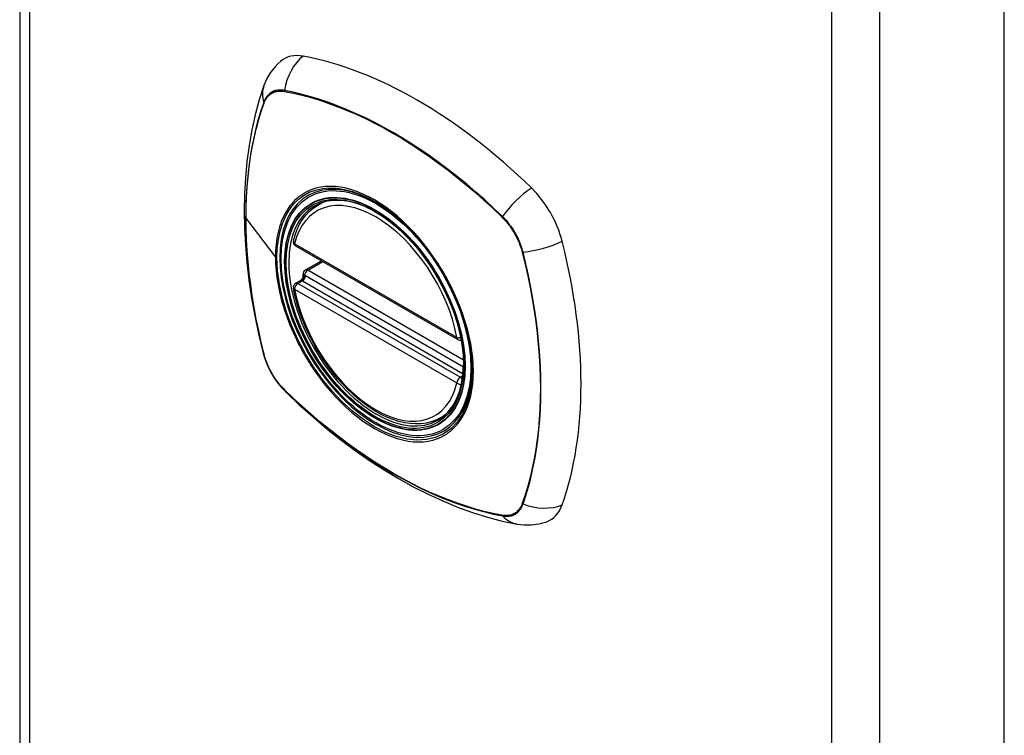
# Model space of a CAD drawing. Header units: inches. Extents: x 0 to 160, y -11 to 104.
# Tile 108 of 121: x 137.85 to 140.36, y 42.29 to 44.11. Entities that reach past the tile are written whole.
import ezdxf

# ---------------------------------------------------------------- set-up
doc = ezdxf.new("R2010")
doc.units = ezdxf.units.IN
doc.header["$LTSCALE"] = 9.614827
doc.header["$MEASUREMENT"] = 0
doc.layers.add('Visible Edges(ANSI)', color=7, linetype='Continuous', lineweight=25)
doc.layers.add('Visible Tangent Edges(ANSI)', color=7, linetype='Continuous', lineweight=25)

msp = doc.modelspace()

# ---------------------------------------------------------------- linework, layer by layer
at = {"layer": 'Visible Edges(ANSI)'}
for p, q in [((137.8516, 78.6411), (137.8516, 40.776)), ((140.3626, 42.1537), (140.3626, 57.287)), ((138.6116, 43.638), (138.6218, 43.644)), ((138.5552, 43.5342), (138.9691, 43.2952)), ((138.5801, 43.4727), (138.621, 43.4962)), ((138.5552, 43.4387), (138.569, 43.4467)), ((138.5747, 43.4583), (138.5743, 43.4608)), ((138.9245, 43.0959), (138.9348, 43.1019))]:
    msp.add_line(p, q, dxfattribs=at)
at = {"layer": 'Visible Edges(ANSI)', "flags": 128}
for points in [[(138.5178, 44.0053), (138.5099, 43.9983), (138.5028, 43.9909), (138.4907, 43.9752), (138.4814, 43.959), (138.4746, 43.9429)], [(138.4746, 43.9429), (138.4626, 43.9062), (138.4522, 43.8683), (138.4435, 43.8296), (138.4365, 43.7899), (138.431, 43.7494), (138.4271, 43.708), (138.4248, 43.666), (138.424, 43.6232), (138.4248, 43.5799), (138.4271, 43.5359), (138.4308, 43.4915), (138.4361, 43.4466), (138.4428, 43.4013), (138.4509, 43.3557), (138.4604, 43.3098), (138.4713, 43.2637)], [(138.5496, 43.5472), (138.5538, 43.562), (138.559, 43.576), (138.5653, 43.5891), (138.5726, 43.6012), (138.5809, 43.6122), (138.5902, 43.6221), (138.6004, 43.6307), (138.6116, 43.638)], [(138.864, 43.5579), (138.8827, 43.5356), (138.9005, 43.5121), (138.9172, 43.4875), (138.9328, 43.462), (138.9471, 43.4358), (138.96, 43.409), (138.9715, 43.3819), (138.9814, 43.3546)], [(138.569, 43.4467), (138.5716, 43.4487), (138.5737, 43.4518), (138.5747, 43.4554), (138.5747, 43.4583)], [(138.9245, 43.0959), (138.9131, 43.0901), (138.9009, 43.0857), (138.8882, 43.0825), (138.875, 43.0807), (138.8614, 43.0802), (138.8474, 43.0811), (138.8332, 43.0832), (138.8188, 43.0866), (138.8042, 43.0912), (138.7896, 43.097), (138.7749, 43.1039), (138.7602, 43.112), (138.7455, 43.1212), (138.731, 43.1314), (138.7167, 43.1425), (138.7026, 43.1547), (138.6888, 43.1677), (138.6753, 43.1816), (138.6622, 43.1962), (138.6496, 43.2116), (138.6374, 43.2276), (138.6258, 43.2442), (138.6149, 43.2614), (138.6045, 43.2789), (138.5948, 43.2968), (138.5859, 43.3151), (138.5777, 43.3335), (138.5704, 43.3521), (138.5638, 43.3708), (138.5582, 43.3894), (138.5534, 43.4079), (138.5495, 43.4263)], [(138.4713, 43.2637), (138.4756, 43.2491), (138.4808, 43.2351), (138.4869, 43.2216), (138.4938, 43.2086), (138.5016, 43.1962), (138.5102, 43.1842), (138.5197, 43.1727), (138.5303, 43.1617)], [(138.5303, 43.1617), (138.5647, 43.1292), (138.5997, 43.098), (138.6351, 43.0681), (138.671, 43.0397), (138.7073, 43.0127), (138.7439, 42.9872), (138.7808, 42.9633), (138.818, 42.9409), (138.8554, 42.9202), (138.893, 42.9012), (138.9307, 42.8839), (138.9685, 42.8684), (139.0064, 42.8546), (139.0443, 42.8428), (139.0822, 42.8328), (139.1201, 42.8248)], [(139.1201, 42.8248), (139.1374, 42.8227), (139.1561, 42.8227), (139.1758, 42.8253), (139.1858, 42.8278), (139.1957, 42.831)]]:
    msp.add_lwpolyline(points, dxfattribs=at)
at = {"layer": 'Visible Edges(ANSI)'}
for centre, start, end in [((138.5611, 43.5444), 166.5554, 240), ((138.586, 43.4624), 120, 187.8283), ((138.5611, 43.4285), 120, 190.611), ((138.975, 43.3055), 240, 281.4587)]:
    msp.add_arc(centre, 0.0118, start, end, dxfattribs=at)
for centre, major_axis, start_param, end_param in [((138.6146, 43.8577), (-0.0886, 0.1534), 5.825423, 6.381985), ((138.8655, 42.8607), (-0.6398, 1.1081), 5.170151, 5.825423), ((138.7607, 43.3628), (0.1575, -0.2728), 2.363977, 7.060801), ((139.1163, 43.5681), (0.0886, -0.1534), 1.113034, 2.028558), ((138.3783, 43.7045), (-0.6398, 1.1081), 3.599355, 4.254627), ((139.1163, 42.9888), (0.0886, -0.1534), 6.184386, 6.740947)]:
    msp.add_ellipse(centre, major_axis=major_axis, ratio=0.57735, start_param=start_param, end_param=end_param, dxfattribs=at)
msp.add_ellipse((138.7573, 43.3608), major_axis=(0.1599, -0.277), ratio=0.57735, dxfattribs=at)
at = {"layer": 'Visible Tangent Edges(ANSI)'}
for p, q in [((137.8768, 78.606), (137.8768, 40.7409)), ((139.9224, 39.5599), (139.9224, 77.4249)), ((140.0441, 77.4249), (140.0441, 39.5599)), ((138.5265, 43.928), (138.5268, 43.928)), ((138.4747, 43.8979), (138.4748, 43.8982)), ((138.4287, 43.6045), (138.5039, 43.5058)), ((139.0812, 43.6079), (139.0815, 43.6076)), ((138.9667, 43.3006), (138.5527, 43.5396)), ((139.1332, 43.5181), (139.1333, 43.5177)), ((138.586, 43.4721), (138.6244, 43.4942)), ((138.9832, 43.2428), (138.586, 43.4721)), ((138.5611, 43.4381), (138.5724, 43.4447)), ((138.5724, 43.4447), (138.9822, 43.2081)), ((138.9833, 43.2251), (138.5807, 43.4575)), ((138.5527, 43.4237), (138.9667, 43.1847)), ((138.975, 43.1992), (138.5611, 43.4381)), ((138.4748, 43.2574), (138.4747, 43.2578)), ((138.9817, 43.203), (138.975, 43.1992)), ((138.5268, 43.1676), (138.5265, 43.1679)), ((139.1333, 42.8776), (139.1332, 42.8773)), ((139.0815, 42.8475), (139.0812, 42.8475))]:
    msp.add_line(p, q, dxfattribs=at)
at = {"layer": 'Visible Tangent Edges(ANSI)', "flags": 128}
for points in [[(138.5267, 43.9304), (138.5237, 43.9309), (138.5207, 43.9312), (138.5178, 43.9314), (138.5149, 43.9314), (138.5121, 43.9313), (138.5093, 43.931), (138.5066, 43.9306), (138.504, 43.93), (138.5014, 43.9292), (138.4989, 43.9283), (138.4965, 43.9272), (138.4942, 43.9259), (138.492, 43.9245), (138.4899, 43.923), (138.4878, 43.9213), (138.4859, 43.9195), (138.484, 43.9175), (138.4823, 43.9154), (138.4806, 43.9131), (138.4791, 43.9108), (138.4777, 43.9082), (138.4763, 43.9056), (138.4751, 43.9028), (138.474, 43.9)], [(138.4748, 43.8982), (138.4759, 43.901), (138.4771, 43.9036), (138.4784, 43.9062), (138.4799, 43.9086), (138.4814, 43.911), (138.483, 43.9131), (138.4847, 43.9152), (138.4865, 43.9171), (138.4885, 43.9189), (138.4905, 43.9205), (138.4926, 43.922), (138.4947, 43.9234), (138.497, 43.9246), (138.4994, 43.9257), (138.5018, 43.9266), (138.5043, 43.9274), (138.5069, 43.928), (138.5095, 43.9284), (138.5122, 43.9288), (138.515, 43.9289), (138.5178, 43.9289), (138.5207, 43.9288), (138.5236, 43.9285), (138.5265, 43.928)], [(139.0826, 43.6094), (139.0602, 43.6307), (139.0376, 43.6514), (139.0147, 43.6715), (138.9917, 43.6911), (138.9685, 43.7099), (138.9451, 43.7282), (138.9217, 43.7457), (138.8982, 43.7626), (138.8747, 43.7788), (138.8511, 43.7942), (138.8275, 43.8089), (138.804, 43.8228), (138.7805, 43.836), (138.7569, 43.8485), (138.7334, 43.8602), (138.71, 43.8712), (138.6867, 43.8813), (138.6634, 43.8907), (138.6402, 43.8993), (138.6172, 43.9072), (138.5943, 43.9142), (138.5716, 43.9204), (138.5491, 43.9258), (138.5267, 43.9304)], [(138.5268, 43.928), (138.5491, 43.9235), (138.5716, 43.9182), (138.5943, 43.9121), (138.6171, 43.9052), (138.6401, 43.8975), (138.6632, 43.889), (138.6864, 43.8797), (138.7097, 43.8696), (138.7331, 43.8587), (138.7566, 43.8471), (138.7801, 43.8347), (138.8035, 43.8215), (138.827, 43.8076), (138.8505, 43.7929), (138.874, 43.7775), (138.8975, 43.7613), (138.9209, 43.7444), (138.9443, 43.7268), (138.9675, 43.7086), (138.9906, 43.6897), (139.0136, 43.6701), (139.0363, 43.65), (139.0589, 43.6292), (139.0812, 43.6079)], [(138.474, 43.9), (138.4668, 43.8783), (138.4601, 43.856), (138.4541, 43.8331), (138.4487, 43.8096), (138.4439, 43.7856), (138.4397, 43.7611), (138.4362, 43.7361), (138.4333, 43.7107), (138.4311, 43.6848), (138.4295, 43.6585), (138.4285, 43.6319), (138.4282, 43.6049), (138.4285, 43.5775), (138.4295, 43.5498), (138.4311, 43.5217), (138.4334, 43.4933), (138.4363, 43.4646), (138.4398, 43.4357), (138.4439, 43.4065), (138.4487, 43.3771), (138.4541, 43.3476), (138.4602, 43.3179), (138.4668, 43.288), (138.474, 43.258)], [(138.4287, 43.6045), (138.4288, 43.618), (138.429, 43.6314), (138.4294, 43.6447), (138.43, 43.6579), (138.4307, 43.671), (138.4316, 43.6841), (138.4326, 43.697), (138.4339, 43.7098), (138.4352, 43.7225), (138.4368, 43.7352), (138.4385, 43.7476), (138.4403, 43.76), (138.4423, 43.7723), (138.4445, 43.7844), (138.4468, 43.7964), (138.4493, 43.8082), (138.4519, 43.8199), (138.4547, 43.8315), (138.4577, 43.8429), (138.4608, 43.8542), (138.4641, 43.8654), (138.4675, 43.8764), (138.471, 43.8872), (138.4747, 43.8979)], [(138.5077, 43.5042), (138.5086, 43.5277), (138.5112, 43.5502), (138.5155, 43.5714), (138.5215, 43.591), (138.5292, 43.609), (138.5385, 43.6253), (138.5493, 43.6397), (138.5616, 43.6521), (138.5753, 43.6625), (138.5902, 43.6707), (138.6063, 43.6766), (138.6235, 43.6804), (138.6417, 43.6819), (138.6607, 43.6812), (138.6803, 43.6782), (138.7005, 43.673), (138.7211, 43.6655), (138.742, 43.6559), (138.763, 43.6442), (138.7839, 43.6305), (138.8045, 43.615), (138.8247, 43.5977), (138.8445, 43.5786), (138.8638, 43.558)], [(138.5951, 43.6771), (138.5935, 43.6765), (138.5921, 43.6759), (138.5906, 43.6753), (138.5891, 43.6747), (138.5876, 43.674), (138.5862, 43.6733), (138.5847, 43.6726), (138.5833, 43.6719), (138.5819, 43.6712), (138.5805, 43.6704), (138.5791, 43.6696), (138.5777, 43.6688), (138.5763, 43.668), (138.5749, 43.6672), (138.5735, 43.6664), (138.5722, 43.6655), (138.5709, 43.6646), (138.5695, 43.6637), (138.5682, 43.6628), (138.5669, 43.6619), (138.5656, 43.6609), (138.5643, 43.6599), (138.563, 43.6589), (138.5618, 43.6579)], [(138.9169, 43.4913), (138.9055, 43.5082), (138.8936, 43.5247), (138.8812, 43.5406), (138.8683, 43.556), (138.8552, 43.5707), (138.8416, 43.5847), (138.8279, 43.598), (138.8139, 43.6105), (138.7997, 43.622), (138.7854, 43.6327), (138.7708, 43.6426), (138.7563, 43.6515), (138.7416, 43.6595), (138.7271, 43.6664), (138.7127, 43.6723), (138.6984, 43.6771), (138.6843, 43.6809), (138.6705, 43.6836), (138.6569, 43.6852), (138.6437, 43.6857), (138.6308, 43.6852), (138.6184, 43.6836), (138.6065, 43.6809), (138.5951, 43.6771)], [(138.5618, 43.6579), (138.5572, 43.654), (138.5528, 43.6499), (138.5486, 43.6455), (138.5446, 43.6409), (138.5407, 43.636), (138.537, 43.6309), (138.5335, 43.6256), (138.5301, 43.6201), (138.527, 43.6143), (138.5241, 43.6084), (138.5213, 43.6023), (138.5188, 43.5959), (138.5164, 43.5894), (138.5143, 43.5826), (138.5123, 43.5757), (138.5105, 43.5686), (138.509, 43.5613), (138.5076, 43.5538), (138.5065, 43.5461), (138.5055, 43.5383), (138.5048, 43.5304), (138.5043, 43.5223), (138.504, 43.5141), (138.5039, 43.5058)], [(138.4747, 43.2578), (138.471, 43.2728), (138.4675, 43.2878), (138.4641, 43.3027), (138.4608, 43.3176), (138.4577, 43.3325), (138.4547, 43.3473), (138.452, 43.3621), (138.4493, 43.3768), (138.4468, 43.3915), (138.4445, 43.4062), (138.4423, 43.4208), (138.4403, 43.4354), (138.4385, 43.4499), (138.4368, 43.4643), (138.4352, 43.4787), (138.4339, 43.493), (138.4327, 43.5072), (138.4316, 43.5214), (138.4307, 43.5355), (138.43, 43.5495), (138.4294, 43.5634), (138.429, 43.5772), (138.4288, 43.5909), (138.4287, 43.6045)], [(139.0815, 43.6076), (139.0844, 43.6047), (139.0874, 43.6016), (139.0902, 43.5984), (139.093, 43.5952), (139.0958, 43.5918), (139.0985, 43.5884), (139.1012, 43.5849), (139.1037, 43.5813), (139.1062, 43.5776), (139.1087, 43.5739), (139.111, 43.5701), (139.1133, 43.5663), (139.1155, 43.5624), (139.1176, 43.5585), (139.1196, 43.5545), (139.1215, 43.5505), (139.1233, 43.5465), (139.125, 43.5425), (139.1266, 43.5384), (139.1282, 43.5343), (139.1296, 43.5303), (139.1309, 43.5262), (139.1321, 43.5221), (139.1332, 43.5181)], [(139.1353, 43.5182), (139.1342, 43.5223), (139.133, 43.5265), (139.1317, 43.5306), (139.1303, 43.5348), (139.1288, 43.5389), (139.1272, 43.5431), (139.1254, 43.5472), (139.1236, 43.5513), (139.1216, 43.5554), (139.1196, 43.5594), (139.1174, 43.5634), (139.1152, 43.5674), (139.1129, 43.5713), (139.1105, 43.5752), (139.108, 43.579), (139.1054, 43.5827), (139.1028, 43.5864), (139.1001, 43.5899), (139.0973, 43.5934), (139.0945, 43.5968), (139.0916, 43.6001), (139.0887, 43.6033), (139.0857, 43.6064), (139.0826, 43.6094)], [(139.1333, 43.5177), (139.1406, 43.4877), (139.1472, 43.4579), (139.1533, 43.4283), (139.1587, 43.3988), (139.1635, 43.3695), (139.1677, 43.3404), (139.1713, 43.3115), (139.1742, 43.283), (139.1765, 43.2546), (139.1781, 43.2266), (139.1791, 43.199), (139.1794, 43.1716), (139.1791, 43.1447), (139.1781, 43.1181), (139.1765, 43.0919), (139.1743, 43.0661), (139.1714, 43.0407), (139.1678, 43.0158), (139.1636, 42.9914), (139.1588, 42.9675), (139.1533, 42.9441), (139.1473, 42.9213), (139.1406, 42.8992), (139.1333, 42.8776)], [(139.1353, 42.8763), (139.1425, 42.898), (139.1491, 42.9202), (139.1551, 42.9431), (139.1605, 42.9666), (139.1653, 42.9906), (139.1694, 43.0151), (139.1729, 43.0401), (139.1757, 43.0655), (139.178, 43.0914), (139.1795, 43.1177), (139.1805, 43.1444), (139.1808, 43.1714), (139.1805, 43.1987), (139.1795, 43.2265), (139.1779, 43.2545), (139.1757, 43.2829), (139.1728, 43.3116), (139.1693, 43.3405), (139.1652, 43.3696), (139.1604, 43.399), (139.1551, 43.4285), (139.1491, 43.4583), (139.1425, 43.4882), (139.1353, 43.5182)], [(138.5039, 43.5058), (138.504, 43.4974), (138.5043, 43.4888), (138.5048, 43.4802), (138.5056, 43.4713), (138.5065, 43.4624), (138.5077, 43.4535), (138.509, 43.4444), (138.5106, 43.4353), (138.5123, 43.4261), (138.5143, 43.4169), (138.5164, 43.4076), (138.5188, 43.3983), (138.5213, 43.389), (138.5241, 43.3796), (138.527, 43.3702), (138.5302, 43.3608), (138.5335, 43.3514), (138.537, 43.342), (138.5407, 43.3326), (138.5446, 43.3233), (138.5486, 43.3139), (138.5529, 43.3047), (138.5572, 43.2955), (138.5618, 43.2863)], [(138.9814, 43.3546), (138.992, 43.3185), (138.9996, 43.283), (139.0042, 43.2487), (139.0057, 43.2156), (139.004, 43.1843), (138.9992, 43.1553), (138.9914, 43.1289), (138.9806, 43.1052), (138.967, 43.0848), (138.9508, 43.068), (138.9322, 43.0548), (138.9114, 43.0455), (138.8887, 43.0402), (138.8643, 43.0388), (138.8385, 43.0415), (138.8117, 43.0482), (138.7841, 43.0588), (138.7562, 43.0732), (138.7282, 43.0912), (138.7007, 43.1125), (138.6739, 43.1369), (138.6481, 43.1642), (138.6236, 43.1939), (138.6008, 43.2257), (138.5801, 43.259), (138.5616, 43.2937), (138.5455, 43.3293), (138.5321, 43.3654), (138.5215, 43.4013), (138.5139, 43.4366), (138.5092, 43.4711), (138.5077, 43.5042)], [(138.9501, 43.4337), (138.9489, 43.4362), (138.9476, 43.4386), (138.9463, 43.4411), (138.945, 43.4435), (138.9437, 43.446), (138.9424, 43.4484), (138.9411, 43.4508), (138.9397, 43.4533), (138.9384, 43.4557), (138.937, 43.4581), (138.9356, 43.4605), (138.9343, 43.4629), (138.9329, 43.4653), (138.9315, 43.4677), (138.9301, 43.4701), (138.9286, 43.4725), (138.9272, 43.4749), (138.9258, 43.4772), (138.9243, 43.4796), (138.9228, 43.482), (138.9214, 43.4843), (138.9199, 43.4867), (138.9184, 43.489), (138.9169, 43.4913)], [(138.5689, 43.4466), (138.5688, 43.4466), (138.5688, 43.4465), (138.5688, 43.4465), (138.5688, 43.4464), (138.5688, 43.4464), (138.5689, 43.4463), (138.5689, 43.4463), (138.5689, 43.4463), (138.569, 43.4462), (138.569, 43.4462), (138.5691, 43.4461), (138.5692, 43.4461), (138.5693, 43.446), (138.5694, 43.446), (138.5695, 43.4459), (138.5696, 43.4459), (138.5698, 43.4458), (138.5699, 43.4457), (138.5701, 43.4457), (138.5702, 43.4456), (138.5704, 43.4456), (138.5706, 43.4455), (138.5708, 43.4454), (138.5709, 43.4454)], [(138.569, 43.4467), (138.569, 43.4467), (138.569, 43.4467), (138.569, 43.4467), (138.569, 43.4467), (138.569, 43.4467), (138.569, 43.4467), (138.569, 43.4467), (138.569, 43.4467), (138.569, 43.4467), (138.569, 43.4467), (138.569, 43.4467), (138.5689, 43.4467), (138.5689, 43.4467), (138.5689, 43.4467), (138.5689, 43.4467), (138.5689, 43.4467), (138.5689, 43.4466), (138.5689, 43.4466), (138.5689, 43.4466), (138.5689, 43.4466), (138.5689, 43.4466), (138.5689, 43.4466), (138.5689, 43.4466), (138.5689, 43.4466)], [(138.5709, 43.4454), (138.571, 43.4453), (138.5711, 43.4453), (138.5711, 43.4453), (138.5712, 43.4453), (138.5713, 43.4453), (138.5713, 43.4452), (138.5714, 43.4452), (138.5715, 43.4452), (138.5715, 43.4452), (138.5716, 43.4451), (138.5716, 43.4451), (138.5717, 43.4451), (138.5718, 43.4451), (138.5718, 43.445), (138.5719, 43.445), (138.5719, 43.445), (138.572, 43.4449), (138.5721, 43.4449), (138.5721, 43.4449), (138.5722, 43.4448), (138.5723, 43.4448), (138.5723, 43.4448), (138.5724, 43.4447), (138.5724, 43.4447)], [(138.5747, 43.4597), (138.5747, 43.4597), (138.5747, 43.4596), (138.5747, 43.4596), (138.5747, 43.4595), (138.5747, 43.4595), (138.5746, 43.4594), (138.5746, 43.4594), (138.5746, 43.4593), (138.5746, 43.4593), (138.5746, 43.4592), (138.5746, 43.4592), (138.5746, 43.4591), (138.5746, 43.459), (138.5746, 43.459), (138.5746, 43.4589), (138.5746, 43.4588), (138.5746, 43.4588), (138.5746, 43.4587), (138.5746, 43.4587), (138.5746, 43.4586), (138.5746, 43.4585), (138.5747, 43.4585), (138.5747, 43.4584), (138.5747, 43.4583)], [(138.5778, 43.4591), (138.5776, 43.4591), (138.5774, 43.4592), (138.5772, 43.4593), (138.577, 43.4593), (138.5768, 43.4594), (138.5767, 43.4594), (138.5765, 43.4595), (138.5764, 43.4595), (138.5762, 43.4595), (138.5761, 43.4596), (138.5759, 43.4596), (138.5758, 43.4596), (138.5757, 43.4597), (138.5755, 43.4597), (138.5754, 43.4597), (138.5753, 43.4597), (138.5752, 43.4597), (138.5751, 43.4597), (138.575, 43.4597), (138.575, 43.4598), (138.5749, 43.4598), (138.5748, 43.4598), (138.5748, 43.4597), (138.5747, 43.4597)], [(138.5807, 43.4575), (138.5806, 43.4576), (138.5804, 43.4577), (138.5803, 43.4578), (138.5802, 43.4578), (138.5801, 43.4579), (138.58, 43.458), (138.5798, 43.458), (138.5797, 43.4581), (138.5796, 43.4582), (138.5795, 43.4582), (138.5793, 43.4583), (138.5792, 43.4584), (138.5791, 43.4584), (138.579, 43.4585), (138.5789, 43.4585), (138.5787, 43.4586), (138.5786, 43.4587), (138.5785, 43.4587), (138.5784, 43.4588), (138.5782, 43.4588), (138.5781, 43.4589), (138.578, 43.459), (138.5779, 43.459), (138.5778, 43.4591)], [(138.9501, 43.0621), (138.9591, 43.0701), (138.9674, 43.0791), (138.975, 43.0891), (138.982, 43.1), (138.9881, 43.1117), (138.9935, 43.1243), (138.9981, 43.1377), (139.0018, 43.1517), (139.0048, 43.1665), (139.0069, 43.1819), (139.0082, 43.198), (139.0086, 43.2146), (139.0081, 43.2317), (139.0069, 43.2491), (139.0048, 43.2669), (139.0018, 43.285), (138.998, 43.3034), (138.9934, 43.3221), (138.988, 43.3408), (138.9819, 43.3596), (138.975, 43.3783), (138.9674, 43.3969), (138.9591, 43.4154), (138.9501, 43.4337)], [(138.5618, 43.2863), (138.563, 43.2838), (138.5643, 43.2814), (138.5656, 43.2789), (138.5669, 43.2765), (138.5682, 43.274), (138.5695, 43.2716), (138.5708, 43.2691), (138.5722, 43.2667), (138.5735, 43.2643), (138.5749, 43.2618), (138.5763, 43.2594), (138.5776, 43.257), (138.579, 43.2546), (138.5804, 43.2522), (138.5819, 43.2498), (138.5833, 43.2475), (138.5847, 43.2451), (138.5862, 43.2427), (138.5876, 43.2404), (138.5891, 43.238), (138.5906, 43.2357), (138.5921, 43.2333), (138.5935, 43.231), (138.5951, 43.2287)], [(138.474, 43.258), (138.4751, 43.2539), (138.4763, 43.2498), (138.4776, 43.2457), (138.4791, 43.2415), (138.4806, 43.2374), (138.4823, 43.2332), (138.484, 43.2291), (138.4859, 43.225), (138.4878, 43.2209), (138.4899, 43.2169), (138.492, 43.2129), (138.4942, 43.2089), (138.4965, 43.205), (138.4989, 43.2011), (138.5014, 43.1973), (138.504, 43.1936), (138.5066, 43.1899), (138.5093, 43.1864), (138.5121, 43.1829), (138.5149, 43.1795), (138.5178, 43.1762), (138.5207, 43.1729), (138.5237, 43.1698), (138.5267, 43.1668)], [(138.5265, 43.1679), (138.5236, 43.1708), (138.5207, 43.1739), (138.5178, 43.1771), (138.515, 43.1803), (138.5122, 43.1837), (138.5095, 43.1871), (138.5069, 43.1906), (138.5043, 43.1942), (138.5018, 43.1979), (138.4994, 43.2016), (138.497, 43.2054), (138.4947, 43.2092), (138.4926, 43.2131), (138.4905, 43.217), (138.4885, 43.221), (138.4865, 43.2249), (138.4847, 43.229), (138.483, 43.233), (138.4814, 43.2371), (138.4799, 43.2411), (138.4784, 43.2452), (138.4771, 43.2493), (138.4759, 43.2533), (138.4748, 43.2574)], [(138.5951, 43.2287), (138.6065, 43.2118), (138.6185, 43.1954), (138.6309, 43.1795), (138.6438, 43.1641), (138.6571, 43.1494), (138.6706, 43.1354), (138.6844, 43.1222), (138.6985, 43.1098), (138.7127, 43.0982), (138.7271, 43.0875), (138.7417, 43.0777), (138.7563, 43.0687), (138.7709, 43.0608), (138.7854, 43.0539), (138.7998, 43.048), (138.814, 43.0432), (138.8281, 43.0394), (138.8419, 43.0366), (138.8554, 43.035), (138.8686, 43.0344), (138.8813, 43.0349), (138.8937, 43.0365), (138.9055, 43.0392), (138.9169, 43.0429)], [(138.5267, 43.1668), (138.5491, 43.1455), (138.5717, 43.1248), (138.5945, 43.1046), (138.6175, 43.0851), (138.6407, 43.0662), (138.664, 43.0479), (138.6874, 43.0304), (138.7108, 43.0135), (138.7344, 42.9973), (138.7579, 42.9819), (138.7815, 42.9672), (138.805, 42.9532), (138.8285, 42.94), (138.8521, 42.9276), (138.8756, 42.9159), (138.899, 42.9049), (138.9224, 42.8948), (138.9457, 42.8854), (138.9689, 42.8768), (138.992, 42.869), (139.0149, 42.862), (139.0376, 42.8558), (139.0602, 42.8504), (139.0826, 42.8459)], [(139.0812, 42.8475), (139.0589, 42.852), (139.0364, 42.8573), (139.0137, 42.8634), (138.9909, 42.8703), (138.968, 42.878), (138.9449, 42.8865), (138.9217, 42.8958), (138.8984, 42.9059), (138.875, 42.9168), (138.8515, 42.9285), (138.828, 42.9409), (138.8046, 42.9541), (138.7811, 42.968), (138.7576, 42.9826), (138.7341, 42.9981), (138.7106, 43.0142), (138.6871, 43.0311), (138.6638, 43.0487), (138.6405, 43.0669), (138.6174, 43.0858), (138.5945, 43.1054), (138.5717, 43.1255), (138.5492, 43.1463), (138.5268, 43.1676)], [(138.9169, 43.0429), (138.9184, 43.0435), (138.9199, 43.0441), (138.9214, 43.0447), (138.9228, 43.0453), (138.9243, 43.046), (138.9257, 43.0467), (138.9272, 43.0474), (138.9286, 43.0481), (138.93, 43.0488), (138.9315, 43.0496), (138.9329, 43.0504), (138.9343, 43.0511), (138.9356, 43.052), (138.937, 43.0528), (138.9384, 43.0536), (138.9397, 43.0545), (138.9411, 43.0554), (138.9424, 43.0563), (138.9437, 43.0572), (138.945, 43.0581), (138.9463, 43.0591), (138.9476, 43.0601), (138.9489, 43.0611), (138.9501, 43.0621)], [(139.1332, 42.8773), (139.1321, 42.8745), (139.1309, 42.8718), (139.1296, 42.8693), (139.1282, 42.8668), (139.1266, 42.8645), (139.125, 42.8623), (139.1233, 42.8603), (139.1215, 42.8584), (139.1196, 42.8566), (139.1176, 42.8549), (139.1155, 42.8534), (139.1133, 42.8521), (139.111, 42.8509), (139.1087, 42.8498), (139.1062, 42.8489), (139.1037, 42.8481), (139.1012, 42.8475), (139.0985, 42.847), (139.0958, 42.8467), (139.0931, 42.8466), (139.0902, 42.8466), (139.0874, 42.8467), (139.0844, 42.847), (139.0815, 42.8475)], [(139.0826, 42.8459), (139.0857, 42.8454), (139.0887, 42.845), (139.0916, 42.8448), (139.0945, 42.8448), (139.0973, 42.845), (139.1001, 42.8453), (139.1028, 42.8457), (139.1054, 42.8463), (139.108, 42.8471), (139.1105, 42.848), (139.1129, 42.8491), (139.1152, 42.8504), (139.1174, 42.8518), (139.1196, 42.8533), (139.1216, 42.855), (139.1236, 42.8568), (139.1254, 42.8588), (139.1272, 42.8609), (139.1288, 42.8631), (139.1303, 42.8655), (139.1317, 42.868), (139.133, 42.8706), (139.1342, 42.8734), (139.1353, 42.8763)]]:
    msp.add_lwpolyline(points, dxfattribs=at)
at = {"layer": 'Visible Tangent Edges(ANSI)'}
for centre, major_axis, ratio, start_param, end_param in [((138.6125, 43.9188), (-0.0215, -0.1161), 0.732433, 3.838794, 4.748151), ((138.5859, 43.9034), (-0.1113, 0.0395), 0.732433, 0, 0.489359), ((138.5339, 43.9294), (-0.00187, -0.00966), 0.73228, 4.754378, 4.995024), ((138.4834, 43.9003), (0.00929, -0.00325), 0.728939, 3.628045, 3.868691), ((138.7597, 43.3622), (-0.1732, 0.3), 0.57735, 5.055237, 10.652726), ((139.1416, 43.6133), (-0.0822, -0.0848), 0.360844, 4.183447, 5.092804), ((138.7597, 43.3622), (-0.1506, 0.2608), 0.57735, 4.164956, 6.830618), ((138.7681, 43.367), (-0.1565, 0.2711), 0.57735, 6.171189, 6.283185), ((139.0875, 43.6097), (-0.00681, -0.0071), 0.362844, 5.090715, 5.331361), ((138.5611, 43.5444), (-0.0115, 0.0027), 0.697177, 0, 0.936254), ((139.1682, 43.5673), (-0.1145, -0.0288), 0.360844, 1.190381, 2.099738), ((138.5611, 43.5444), (-0.0059, -0.0102), 0.57735, 5.497787, 6.283185), ((139.138, 43.5223), (-0.00956, -0.00235), 0.362844, 0.951824, 1.19247), ((138.5084, 43.507), (0.00492, 0), 0.57735, 3.5561, 4.570492), ((138.586, 43.4624), (-0.0059, -0.0102), 0.57735, 3.926991, 5.351326), ((138.586, 43.4624), (-0.0059, 0.0102), 0.57735, 5.497787, 6.283185), ((138.5634, 43.4571), (0.0018, -0.0117), 0.983841, 0.332621, 1.648576), ((138.5695, 43.4557), (0.0039, 0.0112), 0.653911, 3.808835, 5.235416), ((138.5724, 43.4543), (0.0059, 0.0102), 0.57735, 3.926991, 5.335914), ((138.586, 43.4624), (-0.0117, -0.0016), 0.470841, 0, 0.203742), ((138.5611, 43.4285), (-0.0116, -0.0022), 0.424984, 0, 0.691657), ((138.5611, 43.4285), (-0.0059, -0.0102), 0.57735, 3.926991, 5.497787), ((138.7597, 43.3622), (0.1506, -0.2608), 0.57735, 4.164956, 6.830618), ((138.5611, 43.4285), (-0.0059, 0.0102), 0.57735, 5.497787, 6.283185), ((138.975, 43.3055), (-0.0059, -0.0102), 0.57735, 5.497787, 6.283185), ((138.975, 43.3055), (-0.0116, -0.0022), 0.424984, 0.691657, 1.583034), ((138.5859, 43.2925), (-0.1145, -0.0288), 0.360844, 0, 0.144706), ((138.4834, 43.2609), (-0.00955, -0.00239), 0.366185, 0.145032, 0.385678), ((138.975, 43.1895), (0.0059, 0.0102), 0.57735, 0.785398, 2.356194), ((138.975, 43.1895), (0.0059, -0.0102), 0.57735, 1.650046, 2.356194), ((138.5339, 43.1735), (-0.00685, -0.00707), 0.366185, 5.897507, 6.138153), ((138.6125, 43.2464), (-0.0822, -0.0848), 0.360844, 6.13848, 6.283185), ((138.975, 43.1895), (0.0115, -0.0027), 0.697177, 4.077847, 5.14308), ((138.7681, 43.367), (0.1565, -0.2711), 0.57735, 0, 0.111997), ((139.138, 42.8829), (-0.0093, 0.00321), 0.73228, 1.288161, 1.528808), ((139.1682, 42.9563), (0.1113, -0.0395), 0.732433, 4.676627, 5.585984), ((139.0875, 42.8538), (-0.00183, -0.00967), 0.728939, 5.556087, 5.796733), ((139.1416, 42.941), (-0.0215, -0.1161), 0.732433, 5.793826, 6.283185)]:
    msp.add_ellipse(centre, major_axis=major_axis, ratio=ratio, start_param=start_param, end_param=end_param, dxfattribs=at)
for centre, major_axis in [((138.7603, 43.3625), (-0.1711, 0.2964)), ((138.7574, 43.3608), (0.1627, -0.2818)), ((138.7573, 43.3608), (-0.1621, 0.2808))]:
    msp.add_ellipse(centre, major_axis=major_axis, ratio=0.57735, dxfattribs=at)

doc.saveas('drawing.dxf')
